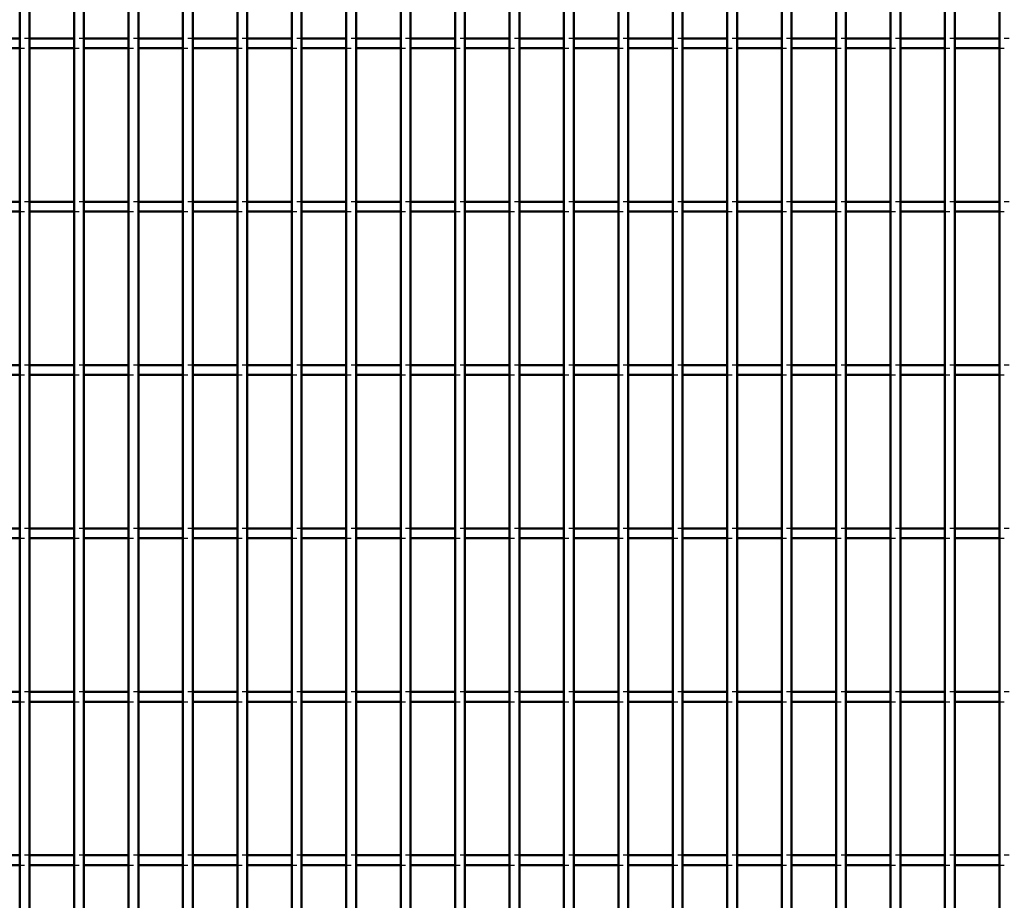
# Model space of a CAD drawing. Header units: millimetres. Extents: x -1015 to 606, y -500 to 954.
# Tile 26 of 36: x 199 to 400, y -141 to 38. Entities that reach past the tile are written whole.
import ezdxf

# ---------------------------------------------------------------- set-up
doc = ezdxf.new("R2010")
doc.units = ezdxf.units.MM
doc.linetypes.add('Dashed', pattern=[2, 1, -1])
doc.layers.add('AM_0', color=7, linetype='Continuous', lineweight=50)
doc.layers.add('AM_9', color=6, linetype='Dashed', lineweight=25)

# ---------------------------------------------------------------- blocks, each defined once
blk = doc.blocks.new('74_kheqctuw6hv53uurzfj4jf8ne________0_in_LPP2303311211120010003500_4')
at = {"layer": 'AM_0'}
for p, q in [((198.98, -498), (198.98, 498)), ((200.98, -498), (200.98, 498))]:
    blk.add_line(p, q, dxfattribs=at)
blk = doc.blocks.new('75_7uaqvjzdtaao7xzw1x9vyyl5a________0_in_LPP2303311211120010003500_4')
at = {"layer": 'AM_0'}
for p, q in [((210.09, -498), (210.09, 498)), ((212.09, -498), (212.09, 498))]:
    blk.add_line(p, q, dxfattribs=at)
blk = doc.blocks.new('76_vvaxwc4hsne426uilw3bswvpf________0_in_LPP2303311211120010003500_4')
at = {"layer": 'AM_0'}
for p, q in [((221.2, -498), (221.2, 498)), ((223.2, -498), (223.2, 498))]:
    blk.add_line(p, q, dxfattribs=at)
blk = doc.blocks.new('77_m20cj2wydwetltspzrvla7cde________0_in_LPP2303311211120010003500_4')
at = {"layer": 'AM_0'}
for p, q in [((232.31, -498), (232.31, 498)), ((234.31, -498), (234.31, 498))]:
    blk.add_line(p, q, dxfattribs=at)
blk = doc.blocks.new('78_oany5vjxzich6rccigspehmpe________0_in_LPP2303311211120010003500_4')
at = {"layer": 'AM_0'}
for p, q in [((243.42, -498), (243.42, 498)), ((245.42, -498), (245.42, 498))]:
    blk.add_line(p, q, dxfattribs=at)
blk = doc.blocks.new('79_7svyh944dx58cfe6fab14e99b________0_in_LPP2303311211120010003500_4')
at = {"layer": 'AM_0'}
for p, q in [((254.53, -498), (254.53, 498)), ((256.53, -498), (256.53, 498))]:
    blk.add_line(p, q, dxfattribs=at)
blk = doc.blocks.new('80_9hf0demogdco1yzytgtan5xcp________0_in_LPP2303311211120010003500_4')
at = {"layer": 'AM_0'}
for p, q in [((265.64, -498), (265.64, 498)), ((267.64, -498), (267.64, 498))]:
    blk.add_line(p, q, dxfattribs=at)
blk = doc.blocks.new('81_9zyku083unbdgr3lwnf5w6xyc________0_in_LPP2303311211120010003500_4')
at = {"layer": 'AM_0'}
for p, q in [((276.75, -498), (276.75, 498)), ((278.75, -498), (278.75, 498))]:
    blk.add_line(p, q, dxfattribs=at)
blk = doc.blocks.new('82_5km5jrujp0jiyjlfer2qb3vdt________0_in_LPP2303311211120010003500_4')
at = {"layer": 'AM_0'}
for p, q in [((287.86, -498), (287.86, 498)), ((289.86, -498), (289.86, 498))]:
    blk.add_line(p, q, dxfattribs=at)
blk = doc.blocks.new('83_mhgykq8zib7g5poz2497873vh________0_in_LPP2303311211120010003500_4')
at = {"layer": 'AM_0'}
for p, q in [((298.97, -498), (298.97, 498)), ((300.97, -498), (300.97, 498))]:
    blk.add_line(p, q, dxfattribs=at)
blk = doc.blocks.new('84_358ws8obdshm5dugz7jxa765f________0_in_LPP2303311211120010003500_4')
at = {"layer": 'AM_0'}
for p, q in [((310.08, -498), (310.08, 498)), ((312.08, -498), (312.08, 498))]:
    blk.add_line(p, q, dxfattribs=at)
blk = doc.blocks.new('85_9kjcw3h19mioecofs3y6nwv5m________0_in_LPP2303311211120010003500_4')
at = {"layer": 'AM_0'}
for p, q in [((321.19, -498), (321.19, 498)), ((323.19, -498), (323.19, 498))]:
    blk.add_line(p, q, dxfattribs=at)
blk = doc.blocks.new('86_l3heiak60w34ip9ij7le8sdzc________0_in_LPP2303311211120010003500_4')
at = {"layer": 'AM_0'}
for p, q in [((332.3, -498), (332.3, 498)), ((334.3, -498), (334.3, 498))]:
    blk.add_line(p, q, dxfattribs=at)
blk = doc.blocks.new('87_mp8ofmf79tnrxtcf8i0rx9l5a________0_in_LPP2303311211120010003500_4')
at = {"layer": 'AM_0'}
for p, q in [((343.41, -498), (343.41, 498)), ((345.41, -498), (345.41, 498))]:
    blk.add_line(p, q, dxfattribs=at)
blk = doc.blocks.new('88_3yat0eteo2cj3fheqaac71f2q________0_in_LPP2303311211120010003500_4')
at = {"layer": 'AM_0'}
for p, q in [((354.52, -498), (354.52, 498)), ((356.52, -498), (356.52, 498))]:
    blk.add_line(p, q, dxfattribs=at)
blk = doc.blocks.new('89_p230vz7hxp3c0o89kaan534hf________0_in_LPP2303311211120010003500_4')
at = {"layer": 'AM_0'}
for p, q in [((365.63, -498), (365.63, 498)), ((367.63, -498), (367.63, 498))]:
    blk.add_line(p, q, dxfattribs=at)
blk = doc.blocks.new('90_h8j4rpw7qugmmiteblgv8rfgd________0_in_LPP2303311211120010003500_4')
at = {"layer": 'AM_0'}
for p, q in [((376.74, -498), (376.74, 498)), ((378.74, -498), (378.74, 498))]:
    blk.add_line(p, q, dxfattribs=at)
blk = doc.blocks.new('91_w1we8abyi00n0ely27nsd5rwe________0_in_LPP2303311211120010003500_4')
at = {"layer": 'AM_0'}
for p, q in [((387.85, -498), (387.85, 498)), ((389.85, -498), (389.85, 498))]:
    blk.add_line(p, q, dxfattribs=at)
blk = doc.blocks.new('92_sa4krnx7dfc3pvnxcc0mq9m2k________0_in_LPP2303311211120010003500_4')
at = {"layer": 'AM_0'}
blk.add_line((398.96, -498), (398.96, 498), dxfattribs=at)
blk = doc.blocks.new('121_1d6qlt20telz8jl3k7enst60c________0_in_LPP2303311211120010003500_4')
at = {"layer": 'AM_0'}
for p, q in [((198.98, -132.32), (189.87, -132.32)), ((198.98, -132.32), (198.98, -134.32)), ((200.98, -134.32), (200.98, -132.32)), ((210.09, -132.32), (200.98, -132.32)), ((210.09, -132.32), (210.09, -134.32)), ((212.09, -134.32), (212.09, -132.32)), ((221.2, -132.32), (212.09, -132.32)), ((221.2, -132.32), (221.2, -134.32)), ((223.2, -134.32), (223.2, -132.32)), ((232.31, -132.32), (223.2, -132.32)), ((232.31, -132.32), (232.31, -134.32)), ((234.31, -134.32), (234.31, -132.32)), ((243.42, -132.32), (234.31, -132.32)), ((243.42, -132.32), (243.42, -134.32)), ((245.42, -134.32), (245.42, -132.32)), ((254.53, -132.32), (245.42, -132.32)), ((254.53, -132.32), (254.53, -134.32)), ((256.53, -134.32), (256.53, -132.32)), ((265.64, -132.32), (256.53, -132.32)), ((265.64, -132.32), (265.64, -134.32)), ((267.64, -134.32), (267.64, -132.32)), ((276.75, -132.32), (267.64, -132.32)), ((276.75, -132.32), (276.75, -134.32)), ((278.75, -134.32), (278.75, -132.32)), ((287.86, -132.32), (278.75, -132.32)), ((287.86, -132.32), (287.86, -134.32)), ((289.86, -134.32), (289.86, -132.32)), ((298.97, -132.32), (289.86, -132.32)), ((298.97, -132.32), (298.97, -134.32)), ((300.97, -134.32), (300.97, -132.32)), ((310.08, -132.32), (300.97, -132.32)), ((310.08, -132.32), (310.08, -134.32)), ((312.08, -134.32), (312.08, -132.32)), ((321.19, -132.32), (312.08, -132.32)), ((321.19, -132.32), (321.19, -134.32)), ((323.19, -134.32), (323.19, -132.32)), ((332.3, -132.32), (323.19, -132.32)), ((332.3, -132.32), (332.3, -134.32)), ((334.3, -134.32), (334.3, -132.32)), ((343.41, -132.32), (334.3, -132.32)), ((343.41, -132.32), (343.41, -134.32)), ((345.41, -134.32), (345.41, -132.32)), ((354.52, -132.32), (345.41, -132.32)), ((354.52, -132.32), (354.52, -134.32)), ((356.52, -134.32), (356.52, -132.32)), ((365.63, -132.32), (356.52, -132.32)), ((365.63, -132.32), (365.63, -134.32)), ((367.63, -134.32), (367.63, -132.32)), ((376.74, -132.32), (367.63, -132.32)), ((376.74, -132.32), (376.74, -134.32)), ((378.74, -134.32), (378.74, -132.32)), ((387.85, -132.32), (378.74, -132.32)), ((387.85, -132.32), (387.85, -134.32)), ((389.85, -134.32), (389.85, -132.32)), ((398.96, -132.32), (389.85, -132.32)), ((398.96, -132.32), (398.96, -134.32)), ((198.98, -134.32), (189.87, -134.32)), ((210.09, -134.32), (200.98, -134.32)), ((221.2, -134.32), (212.09, -134.32)), ((232.31, -134.32), (223.2, -134.32)), ((243.42, -134.32), (234.31, -134.32)), ((254.53, -134.32), (245.42, -134.32)), ((265.64, -134.32), (256.53, -134.32)), ((276.75, -134.32), (267.64, -134.32)), ((287.86, -134.32), (278.75, -134.32)), ((298.97, -134.32), (289.86, -134.32)), ((310.08, -134.32), (300.97, -134.32)), ((321.19, -134.32), (312.08, -134.32)), ((332.3, -134.32), (323.19, -134.32)), ((343.41, -134.32), (334.3, -134.32)), ((354.52, -134.32), (345.41, -134.32)), ((365.63, -134.32), (356.52, -134.32)), ((376.74, -134.32), (367.63, -134.32)), ((387.85, -134.32), (378.74, -134.32)), ((398.96, -134.32), (389.85, -134.32))]:
    blk.add_line(p, q, dxfattribs=at)
at = {"layer": 'AM_9'}
for p, q in [((200.98, -132.32), (198.98, -132.32)), ((212.09, -132.32), (210.09, -132.32)), ((223.2, -132.32), (221.2, -132.32)), ((234.31, -132.32), (232.31, -132.32)), ((245.42, -132.32), (243.42, -132.32)), ((256.53, -132.32), (254.53, -132.32)), ((267.64, -132.32), (265.64, -132.32)), ((278.75, -132.32), (276.75, -132.32)), ((289.86, -132.32), (287.86, -132.32)), ((300.97, -132.32), (298.97, -132.32)), ((312.08, -132.32), (310.08, -132.32)), ((323.19, -132.32), (321.19, -132.32)), ((334.3, -132.32), (332.3, -132.32)), ((345.41, -132.32), (343.41, -132.32)), ((356.52, -132.32), (354.52, -132.32)), ((367.63, -132.32), (365.63, -132.32)), ((378.74, -132.32), (376.74, -132.32)), ((389.85, -132.32), (387.85, -132.32)), ((400.96, -132.32), (398.96, -132.32)), ((198.98, -134.32), (200.98, -134.32)), ((210.09, -134.32), (212.09, -134.32)), ((221.2, -134.32), (223.2, -134.32)), ((232.31, -134.32), (234.31, -134.32)), ((243.42, -134.32), (245.42, -134.32)), ((254.53, -134.32), (256.53, -134.32)), ((265.64, -134.32), (267.64, -134.32)), ((276.75, -134.32), (278.75, -134.32)), ((287.86, -134.32), (289.86, -134.32)), ((298.97, -134.32), (300.97, -134.32)), ((310.08, -134.32), (312.08, -134.32)), ((321.19, -134.32), (323.19, -134.32)), ((332.3, -134.32), (334.3, -134.32)), ((343.41, -134.32), (345.41, -134.32)), ((354.52, -134.32), (356.52, -134.32)), ((365.63, -134.32), (367.63, -134.32)), ((376.74, -134.32), (378.74, -134.32)), ((387.85, -134.32), (389.85, -134.32)), ((398.96, -134.32), (400.96, -134.32))]:
    blk.add_line(p, q, dxfattribs=at)
blk = doc.blocks.new('122_un9ayqg43c5uuupd0cah8233f________0_in_LPP2303311211120010003500_4')
at = {"layer": 'AM_0'}
for p, q in [((198.98, -98.99), (189.87, -98.99)), ((198.98, -98.99), (198.98, -100.99)), ((200.98, -100.99), (200.98, -98.99)), ((210.09, -98.99), (200.98, -98.99)), ((210.09, -98.99), (210.09, -100.99)), ((212.09, -100.99), (212.09, -98.99)), ((221.2, -98.99), (212.09, -98.99)), ((221.2, -98.99), (221.2, -100.99)), ((223.2, -100.99), (223.2, -98.99)), ((232.31, -98.99), (223.2, -98.99)), ((232.31, -98.99), (232.31, -100.99)), ((234.31, -100.99), (234.31, -98.99)), ((243.42, -98.99), (234.31, -98.99)), ((243.42, -98.99), (243.42, -100.99)), ((245.42, -100.99), (245.42, -98.99)), ((254.53, -98.99), (245.42, -98.99)), ((254.53, -98.99), (254.53, -100.99)), ((256.53, -100.99), (256.53, -98.99)), ((265.64, -98.99), (256.53, -98.99)), ((265.64, -98.99), (265.64, -100.99)), ((267.64, -100.99), (267.64, -98.99)), ((276.75, -98.99), (267.64, -98.99)), ((276.75, -98.99), (276.75, -100.99)), ((278.75, -100.99), (278.75, -98.99)), ((287.86, -98.99), (278.75, -98.99)), ((287.86, -98.99), (287.86, -100.99)), ((289.86, -100.99), (289.86, -98.99)), ((298.97, -98.99), (289.86, -98.99)), ((298.97, -98.99), (298.97, -100.99)), ((300.97, -100.99), (300.97, -98.99)), ((310.08, -98.99), (300.97, -98.99)), ((310.08, -98.99), (310.08, -100.99)), ((312.08, -100.99), (312.08, -98.99)), ((321.19, -98.99), (312.08, -98.99)), ((321.19, -98.99), (321.19, -100.99)), ((323.19, -100.99), (323.19, -98.99)), ((332.3, -98.99), (323.19, -98.99)), ((332.3, -98.99), (332.3, -100.99)), ((334.3, -100.99), (334.3, -98.99)), ((343.41, -98.99), (334.3, -98.99)), ((343.41, -98.99), (343.41, -100.99)), ((345.41, -100.99), (345.41, -98.99)), ((354.52, -98.99), (345.41, -98.99)), ((354.52, -98.99), (354.52, -100.99)), ((356.52, -100.99), (356.52, -98.99)), ((365.63, -98.99), (356.52, -98.99)), ((365.63, -98.99), (365.63, -100.99)), ((367.63, -100.99), (367.63, -98.99)), ((376.74, -98.99), (367.63, -98.99)), ((376.74, -98.99), (376.74, -100.99)), ((378.74, -100.99), (378.74, -98.99)), ((387.85, -98.99), (378.74, -98.99)), ((387.85, -98.99), (387.85, -100.99)), ((389.85, -100.99), (389.85, -98.99)), ((398.96, -98.99), (389.85, -98.99)), ((398.96, -98.99), (398.96, -100.99)), ((198.98, -100.99), (189.87, -100.99)), ((210.09, -100.99), (200.98, -100.99)), ((221.2, -100.99), (212.09, -100.99)), ((232.31, -100.99), (223.2, -100.99)), ((243.42, -100.99), (234.31, -100.99)), ((254.53, -100.99), (245.42, -100.99)), ((265.64, -100.99), (256.53, -100.99)), ((276.75, -100.99), (267.64, -100.99)), ((287.86, -100.99), (278.75, -100.99)), ((298.97, -100.99), (289.86, -100.99)), ((310.08, -100.99), (300.97, -100.99)), ((321.19, -100.99), (312.08, -100.99)), ((332.3, -100.99), (323.19, -100.99)), ((343.41, -100.99), (334.3, -100.99)), ((354.52, -100.99), (345.41, -100.99)), ((365.63, -100.99), (356.52, -100.99)), ((376.74, -100.99), (367.63, -100.99)), ((387.85, -100.99), (378.74, -100.99)), ((398.96, -100.99), (389.85, -100.99))]:
    blk.add_line(p, q, dxfattribs=at)
at = {"layer": 'AM_9'}
for p, q in [((200.98, -98.99), (198.98, -98.99)), ((212.09, -98.99), (210.09, -98.99)), ((223.2, -98.99), (221.2, -98.99)), ((234.31, -98.99), (232.31, -98.99)), ((245.42, -98.99), (243.42, -98.99)), ((256.53, -98.99), (254.53, -98.99)), ((267.64, -98.99), (265.64, -98.99)), ((278.75, -98.99), (276.75, -98.99)), ((289.86, -98.99), (287.86, -98.99)), ((300.97, -98.99), (298.97, -98.99)), ((312.08, -98.99), (310.08, -98.99)), ((323.19, -98.99), (321.19, -98.99)), ((334.3, -98.99), (332.3, -98.99)), ((345.41, -98.99), (343.41, -98.99)), ((356.52, -98.99), (354.52, -98.99)), ((367.63, -98.99), (365.63, -98.99)), ((378.74, -98.99), (376.74, -98.99)), ((389.85, -98.99), (387.85, -98.99)), ((400.96, -98.99), (398.96, -98.99)), ((198.98, -100.99), (200.98, -100.99)), ((210.09, -100.99), (212.09, -100.99)), ((221.2, -100.99), (223.2, -100.99)), ((232.31, -100.99), (234.31, -100.99)), ((243.42, -100.99), (245.42, -100.99)), ((254.53, -100.99), (256.53, -100.99)), ((265.64, -100.99), (267.64, -100.99)), ((276.75, -100.99), (278.75, -100.99)), ((287.86, -100.99), (289.86, -100.99)), ((298.97, -100.99), (300.97, -100.99)), ((310.08, -100.99), (312.08, -100.99)), ((321.19, -100.99), (323.19, -100.99)), ((332.3, -100.99), (334.3, -100.99)), ((343.41, -100.99), (345.41, -100.99)), ((354.52, -100.99), (356.52, -100.99)), ((365.63, -100.99), (367.63, -100.99)), ((376.74, -100.99), (378.74, -100.99)), ((387.85, -100.99), (389.85, -100.99)), ((398.96, -100.99), (400.96, -100.99))]:
    blk.add_line(p, q, dxfattribs=at)
blk = doc.blocks.new('123_j9qmzdee1f5rkb4otd88z4j2f________0_in_LPP2303311211120010003500_4')
at = {"layer": 'AM_0'}
for p, q in [((198.98, -65.66), (189.87, -65.66)), ((198.98, -65.66), (198.98, -67.66)), ((200.98, -67.66), (200.98, -65.66)), ((210.09, -65.66), (200.98, -65.66)), ((210.09, -65.66), (210.09, -67.66)), ((212.09, -67.66), (212.09, -65.66)), ((221.2, -65.66), (212.09, -65.66)), ((221.2, -65.66), (221.2, -67.66)), ((223.2, -67.66), (223.2, -65.66)), ((232.31, -65.66), (223.2, -65.66)), ((232.31, -65.66), (232.31, -67.66)), ((234.31, -67.66), (234.31, -65.66)), ((243.42, -65.66), (234.31, -65.66)), ((243.42, -65.66), (243.42, -67.66)), ((245.42, -67.66), (245.42, -65.66)), ((254.53, -65.66), (245.42, -65.66)), ((254.53, -65.66), (254.53, -67.66)), ((256.53, -67.66), (256.53, -65.66)), ((265.64, -65.66), (256.53, -65.66)), ((265.64, -65.66), (265.64, -67.66)), ((267.64, -67.66), (267.64, -65.66)), ((276.75, -65.66), (267.64, -65.66)), ((276.75, -65.66), (276.75, -67.66)), ((278.75, -67.66), (278.75, -65.66)), ((287.86, -65.66), (278.75, -65.66)), ((287.86, -65.66), (287.86, -67.66)), ((289.86, -67.66), (289.86, -65.66)), ((298.97, -65.66), (289.86, -65.66)), ((298.97, -65.66), (298.97, -67.66)), ((300.97, -67.66), (300.97, -65.66)), ((310.08, -65.66), (300.97, -65.66)), ((310.08, -65.66), (310.08, -67.66)), ((312.08, -67.66), (312.08, -65.66)), ((321.19, -65.66), (312.08, -65.66)), ((321.19, -65.66), (321.19, -67.66)), ((323.19, -67.66), (323.19, -65.66)), ((332.3, -65.66), (323.19, -65.66)), ((332.3, -65.66), (332.3, -67.66)), ((334.3, -67.66), (334.3, -65.66)), ((343.41, -65.66), (334.3, -65.66)), ((343.41, -65.66), (343.41, -67.66)), ((345.41, -67.66), (345.41, -65.66)), ((354.52, -65.66), (345.41, -65.66)), ((354.52, -65.66), (354.52, -67.66)), ((356.52, -67.66), (356.52, -65.66)), ((365.63, -65.66), (356.52, -65.66)), ((365.63, -65.66), (365.63, -67.66)), ((367.63, -67.66), (367.63, -65.66)), ((376.74, -65.66), (367.63, -65.66)), ((376.74, -65.66), (376.74, -67.66)), ((378.74, -67.66), (378.74, -65.66)), ((387.85, -65.66), (378.74, -65.66)), ((387.85, -65.66), (387.85, -67.66)), ((389.85, -67.66), (389.85, -65.66)), ((398.96, -65.66), (389.85, -65.66)), ((398.96, -65.66), (398.96, -67.66)), ((198.98, -67.66), (189.87, -67.66)), ((210.09, -67.66), (200.98, -67.66)), ((221.2, -67.66), (212.09, -67.66)), ((232.31, -67.66), (223.2, -67.66)), ((243.42, -67.66), (234.31, -67.66)), ((254.53, -67.66), (245.42, -67.66)), ((265.64, -67.66), (256.53, -67.66)), ((276.75, -67.66), (267.64, -67.66)), ((287.86, -67.66), (278.75, -67.66)), ((298.97, -67.66), (289.86, -67.66)), ((310.08, -67.66), (300.97, -67.66)), ((321.19, -67.66), (312.08, -67.66)), ((332.3, -67.66), (323.19, -67.66)), ((343.41, -67.66), (334.3, -67.66)), ((354.52, -67.66), (345.41, -67.66)), ((365.63, -67.66), (356.52, -67.66)), ((376.74, -67.66), (367.63, -67.66)), ((387.85, -67.66), (378.74, -67.66)), ((398.96, -67.66), (389.85, -67.66))]:
    blk.add_line(p, q, dxfattribs=at)
at = {"layer": 'AM_9'}
for p, q in [((200.98, -65.66), (198.98, -65.66)), ((212.09, -65.66), (210.09, -65.66)), ((223.2, -65.66), (221.2, -65.66)), ((234.31, -65.66), (232.31, -65.66)), ((245.42, -65.66), (243.42, -65.66)), ((256.53, -65.66), (254.53, -65.66)), ((267.64, -65.66), (265.64, -65.66)), ((278.75, -65.66), (276.75, -65.66)), ((289.86, -65.66), (287.86, -65.66)), ((300.97, -65.66), (298.97, -65.66)), ((312.08, -65.66), (310.08, -65.66)), ((323.19, -65.66), (321.19, -65.66)), ((334.3, -65.66), (332.3, -65.66)), ((345.41, -65.66), (343.41, -65.66)), ((356.52, -65.66), (354.52, -65.66)), ((367.63, -65.66), (365.63, -65.66)), ((378.74, -65.66), (376.74, -65.66)), ((389.85, -65.66), (387.85, -65.66)), ((400.96, -65.66), (398.96, -65.66)), ((198.98, -67.66), (200.98, -67.66)), ((210.09, -67.66), (212.09, -67.66)), ((221.2, -67.66), (223.2, -67.66)), ((232.31, -67.66), (234.31, -67.66)), ((243.42, -67.66), (245.42, -67.66)), ((254.53, -67.66), (256.53, -67.66)), ((265.64, -67.66), (267.64, -67.66)), ((276.75, -67.66), (278.75, -67.66)), ((287.86, -67.66), (289.86, -67.66)), ((298.97, -67.66), (300.97, -67.66)), ((310.08, -67.66), (312.08, -67.66)), ((321.19, -67.66), (323.19, -67.66)), ((332.3, -67.66), (334.3, -67.66)), ((343.41, -67.66), (345.41, -67.66)), ((354.52, -67.66), (356.52, -67.66)), ((365.63, -67.66), (367.63, -67.66)), ((376.74, -67.66), (378.74, -67.66)), ((387.85, -67.66), (389.85, -67.66)), ((398.96, -67.66), (400.96, -67.66))]:
    blk.add_line(p, q, dxfattribs=at)
blk = doc.blocks.new('124_765n09dnfsgv1l9sxo99houpi________0_in_LPP2303311211120010003500_4')
at = {"layer": 'AM_0'}
for p, q in [((198.98, -32.33), (189.87, -32.33)), ((198.98, -32.33), (198.98, -34.33)), ((200.98, -34.33), (200.98, -32.33)), ((210.09, -32.33), (200.98, -32.33)), ((210.09, -32.33), (210.09, -34.33)), ((212.09, -34.33), (212.09, -32.33)), ((221.2, -32.33), (212.09, -32.33)), ((221.2, -32.33), (221.2, -34.33)), ((223.2, -34.33), (223.2, -32.33)), ((232.31, -32.33), (223.2, -32.33)), ((232.31, -32.33), (232.31, -34.33)), ((234.31, -34.33), (234.31, -32.33)), ((243.42, -32.33), (234.31, -32.33)), ((243.42, -32.33), (243.42, -34.33)), ((245.42, -34.33), (245.42, -32.33)), ((254.53, -32.33), (245.42, -32.33)), ((254.53, -32.33), (254.53, -34.33)), ((256.53, -34.33), (256.53, -32.33)), ((265.64, -32.33), (256.53, -32.33)), ((265.64, -32.33), (265.64, -34.33)), ((267.64, -34.33), (267.64, -32.33)), ((276.75, -32.33), (267.64, -32.33)), ((276.75, -32.33), (276.75, -34.33)), ((278.75, -34.33), (278.75, -32.33)), ((287.86, -32.33), (278.75, -32.33)), ((287.86, -32.33), (287.86, -34.33)), ((289.86, -34.33), (289.86, -32.33)), ((298.97, -32.33), (289.86, -32.33)), ((298.97, -32.33), (298.97, -34.33)), ((300.97, -34.33), (300.97, -32.33)), ((310.08, -32.33), (300.97, -32.33)), ((310.08, -32.33), (310.08, -34.33)), ((312.08, -34.33), (312.08, -32.33)), ((321.19, -32.33), (312.08, -32.33)), ((321.19, -32.33), (321.19, -34.33)), ((323.19, -34.33), (323.19, -32.33)), ((332.3, -32.33), (323.19, -32.33)), ((332.3, -32.33), (332.3, -34.33)), ((334.3, -34.33), (334.3, -32.33)), ((343.41, -32.33), (334.3, -32.33)), ((343.41, -32.33), (343.41, -34.33)), ((345.41, -34.33), (345.41, -32.33)), ((354.52, -32.33), (345.41, -32.33)), ((354.52, -32.33), (354.52, -34.33)), ((356.52, -34.33), (356.52, -32.33)), ((365.63, -32.33), (356.52, -32.33)), ((365.63, -32.33), (365.63, -34.33)), ((367.63, -34.33), (367.63, -32.33)), ((376.74, -32.33), (367.63, -32.33)), ((376.74, -32.33), (376.74, -34.33)), ((378.74, -34.33), (378.74, -32.33)), ((387.85, -32.33), (378.74, -32.33)), ((387.85, -32.33), (387.85, -34.33)), ((389.85, -34.33), (389.85, -32.33)), ((398.96, -32.33), (389.85, -32.33)), ((398.96, -32.33), (398.96, -34.33)), ((198.98, -34.33), (189.87, -34.33)), ((210.09, -34.33), (200.98, -34.33)), ((221.2, -34.33), (212.09, -34.33)), ((232.31, -34.33), (223.2, -34.33)), ((243.42, -34.33), (234.31, -34.33)), ((254.53, -34.33), (245.42, -34.33)), ((265.64, -34.33), (256.53, -34.33)), ((276.75, -34.33), (267.64, -34.33)), ((287.86, -34.33), (278.75, -34.33)), ((298.97, -34.33), (289.86, -34.33)), ((310.08, -34.33), (300.97, -34.33)), ((321.19, -34.33), (312.08, -34.33)), ((332.3, -34.33), (323.19, -34.33)), ((343.41, -34.33), (334.3, -34.33)), ((354.52, -34.33), (345.41, -34.33)), ((365.63, -34.33), (356.52, -34.33)), ((376.74, -34.33), (367.63, -34.33)), ((387.85, -34.33), (378.74, -34.33)), ((398.96, -34.33), (389.85, -34.33))]:
    blk.add_line(p, q, dxfattribs=at)
at = {"layer": 'AM_9'}
for p, q in [((200.98, -32.33), (198.98, -32.33)), ((212.09, -32.33), (210.09, -32.33)), ((223.2, -32.33), (221.2, -32.33)), ((234.31, -32.33), (232.31, -32.33)), ((245.42, -32.33), (243.42, -32.33)), ((256.53, -32.33), (254.53, -32.33)), ((267.64, -32.33), (265.64, -32.33)), ((278.75, -32.33), (276.75, -32.33)), ((289.86, -32.33), (287.86, -32.33)), ((300.97, -32.33), (298.97, -32.33)), ((312.08, -32.33), (310.08, -32.33)), ((323.19, -32.33), (321.19, -32.33)), ((334.3, -32.33), (332.3, -32.33)), ((345.41, -32.33), (343.41, -32.33)), ((356.52, -32.33), (354.52, -32.33)), ((367.63, -32.33), (365.63, -32.33)), ((378.74, -32.33), (376.74, -32.33)), ((389.85, -32.33), (387.85, -32.33)), ((400.96, -32.33), (398.96, -32.33)), ((198.98, -34.33), (200.98, -34.33)), ((210.09, -34.33), (212.09, -34.33)), ((221.2, -34.33), (223.2, -34.33)), ((232.31, -34.33), (234.31, -34.33)), ((243.42, -34.33), (245.42, -34.33)), ((254.53, -34.33), (256.53, -34.33)), ((265.64, -34.33), (267.64, -34.33)), ((276.75, -34.33), (278.75, -34.33)), ((287.86, -34.33), (289.86, -34.33)), ((298.97, -34.33), (300.97, -34.33)), ((310.08, -34.33), (312.08, -34.33)), ((321.19, -34.33), (323.19, -34.33)), ((332.3, -34.33), (334.3, -34.33)), ((343.41, -34.33), (345.41, -34.33)), ((354.52, -34.33), (356.52, -34.33)), ((365.63, -34.33), (367.63, -34.33)), ((376.74, -34.33), (378.74, -34.33)), ((387.85, -34.33), (389.85, -34.33)), ((398.96, -34.33), (400.96, -34.33))]:
    blk.add_line(p, q, dxfattribs=at)
blk = doc.blocks.new('125_n21xnauiusbqsy5edo5br502l________0_in_LPP2303311211120010003500_4')
at = {"layer": 'AM_0'}
for p, q in [((198.98, 1), (189.87, 1)), ((198.98, 1), (198.98, -1)), ((200.98, -1), (200.98, 1)), ((210.09, 1), (200.98, 1)), ((210.09, 1), (210.09, -1)), ((212.09, -1), (212.09, 1)), ((221.2, 1), (212.09, 1)), ((221.2, 1), (221.2, -1)), ((223.2, -1), (223.2, 1)), ((232.31, 1), (223.2, 1)), ((232.31, 1), (232.31, -1)), ((234.31, -1), (234.31, 1)), ((243.42, 1), (234.31, 1)), ((243.42, 1), (243.42, -1)), ((245.42, -1), (245.42, 1)), ((254.53, 1), (245.42, 1)), ((254.53, 1), (254.53, -1)), ((256.53, -1), (256.53, 1)), ((265.64, 1), (256.53, 1)), ((265.64, 1), (265.64, -1)), ((267.64, -1), (267.64, 1)), ((276.75, 1), (267.64, 1)), ((276.75, 1), (276.75, -1)), ((278.75, -1), (278.75, 1)), ((287.86, 1), (278.75, 1)), ((287.86, 1), (287.86, -1)), ((289.86, -1), (289.86, 1)), ((298.97, 1), (289.86, 1)), ((298.97, 1), (298.97, -1)), ((300.97, -1), (300.97, 1)), ((310.08, 1), (300.97, 1)), ((310.08, 1), (310.08, -1)), ((312.08, -1), (312.08, 1)), ((321.19, 1), (312.08, 1)), ((321.19, 1), (321.19, -1)), ((323.19, -1), (323.19, 1)), ((332.3, 1), (323.19, 1)), ((332.3, 1), (332.3, -1)), ((334.3, -1), (334.3, 1)), ((343.41, 1), (334.3, 1)), ((343.41, 1), (343.41, -1)), ((345.41, -1), (345.41, 1)), ((354.52, 1), (345.41, 1)), ((354.52, 1), (354.52, -1)), ((356.52, -1), (356.52, 1)), ((365.63, 1), (356.52, 1)), ((365.63, 1), (365.63, -1)), ((367.63, -1), (367.63, 1)), ((376.74, 1), (367.63, 1)), ((376.74, 1), (376.74, -1)), ((378.74, -1), (378.74, 1)), ((387.85, 1), (378.74, 1)), ((387.85, 1), (387.85, -1)), ((389.85, -1), (389.85, 1)), ((398.96, 1), (389.85, 1)), ((398.96, 1), (398.96, -1)), ((198.98, -1), (189.87, -1)), ((210.09, -1), (200.98, -1)), ((221.2, -1), (212.09, -1)), ((232.31, -1), (223.2, -1)), ((243.42, -1), (234.31, -1)), ((254.53, -1), (245.42, -1)), ((265.64, -1), (256.53, -1)), ((276.75, -1), (267.64, -1)), ((287.86, -1), (278.75, -1)), ((298.97, -1), (289.86, -1)), ((310.08, -1), (300.97, -1)), ((321.19, -1), (312.08, -1)), ((332.3, -1), (323.19, -1)), ((343.41, -1), (334.3, -1)), ((354.52, -1), (345.41, -1)), ((365.63, -1), (356.52, -1)), ((376.74, -1), (367.63, -1)), ((387.85, -1), (378.74, -1)), ((398.96, -1), (389.85, -1))]:
    blk.add_line(p, q, dxfattribs=at)
at = {"layer": 'AM_9'}
for p, q in [((200.98, 1), (198.98, 1)), ((212.09, 1), (210.09, 1)), ((223.2, 1), (221.2, 1)), ((234.31, 1), (232.31, 1)), ((245.42, 1), (243.42, 1)), ((256.53, 1), (254.53, 1)), ((267.64, 1), (265.64, 1)), ((278.75, 1), (276.75, 1)), ((289.86, 1), (287.86, 1)), ((300.97, 1), (298.97, 1)), ((312.08, 1), (310.08, 1)), ((323.19, 1), (321.19, 1)), ((334.3, 1), (332.3, 1)), ((345.41, 1), (343.41, 1)), ((356.52, 1), (354.52, 1)), ((367.63, 1), (365.63, 1)), ((378.74, 1), (376.74, 1)), ((389.85, 1), (387.85, 1)), ((400.96, 1), (398.96, 1)), ((198.98, -1), (200.98, -1)), ((210.09, -1), (212.09, -1)), ((221.2, -1), (223.2, -1)), ((232.31, -1), (234.31, -1)), ((243.42, -1), (245.42, -1)), ((254.53, -1), (256.53, -1)), ((265.64, -1), (267.64, -1)), ((276.75, -1), (278.75, -1)), ((287.86, -1), (289.86, -1)), ((298.97, -1), (300.97, -1)), ((310.08, -1), (312.08, -1)), ((321.19, -1), (323.19, -1)), ((332.3, -1), (334.3, -1)), ((343.41, -1), (345.41, -1)), ((354.52, -1), (356.52, -1)), ((365.63, -1), (367.63, -1)), ((376.74, -1), (378.74, -1)), ((387.85, -1), (389.85, -1)), ((398.96, -1), (400.96, -1))]:
    blk.add_line(p, q, dxfattribs=at)
blk = doc.blocks.new('126_fk5via3yjrqsez1tawhf9yi6l________0_in_LPP2303311211120010003500_4')
at = {"layer": 'AM_0'}
for p, q in [((198.98, 34.33), (189.87, 34.33)), ((198.98, 34.33), (198.98, 32.33)), ((200.98, 32.33), (200.98, 34.33)), ((210.09, 34.33), (200.98, 34.33)), ((210.09, 34.33), (210.09, 32.33)), ((212.09, 32.33), (212.09, 34.33)), ((221.2, 34.33), (212.09, 34.33)), ((221.2, 34.33), (221.2, 32.33)), ((223.2, 32.33), (223.2, 34.33)), ((232.31, 34.33), (223.2, 34.33)), ((232.31, 34.33), (232.31, 32.33)), ((234.31, 32.33), (234.31, 34.33)), ((243.42, 34.33), (234.31, 34.33)), ((243.42, 34.33), (243.42, 32.33)), ((245.42, 32.33), (245.42, 34.33)), ((254.53, 34.33), (245.42, 34.33)), ((254.53, 34.33), (254.53, 32.33)), ((256.53, 32.33), (256.53, 34.33)), ((265.64, 34.33), (256.53, 34.33)), ((265.64, 34.33), (265.64, 32.33)), ((267.64, 32.33), (267.64, 34.33)), ((276.75, 34.33), (267.64, 34.33)), ((276.75, 34.33), (276.75, 32.33)), ((278.75, 32.33), (278.75, 34.33)), ((287.86, 34.33), (278.75, 34.33)), ((287.86, 34.33), (287.86, 32.33)), ((289.86, 32.33), (289.86, 34.33)), ((298.97, 34.33), (289.86, 34.33)), ((298.97, 34.33), (298.97, 32.33)), ((300.97, 32.33), (300.97, 34.33)), ((310.08, 34.33), (300.97, 34.33)), ((310.08, 34.33), (310.08, 32.33)), ((312.08, 32.33), (312.08, 34.33)), ((321.19, 34.33), (312.08, 34.33)), ((321.19, 34.33), (321.19, 32.33)), ((323.19, 32.33), (323.19, 34.33)), ((332.3, 34.33), (323.19, 34.33)), ((332.3, 34.33), (332.3, 32.33)), ((334.3, 32.33), (334.3, 34.33)), ((343.41, 34.33), (334.3, 34.33)), ((343.41, 34.33), (343.41, 32.33)), ((345.41, 32.33), (345.41, 34.33)), ((354.52, 34.33), (345.41, 34.33)), ((354.52, 34.33), (354.52, 32.33)), ((356.52, 32.33), (356.52, 34.33)), ((365.63, 34.33), (356.52, 34.33)), ((365.63, 34.33), (365.63, 32.33)), ((367.63, 32.33), (367.63, 34.33)), ((376.74, 34.33), (367.63, 34.33)), ((376.74, 34.33), (376.74, 32.33)), ((378.74, 32.33), (378.74, 34.33)), ((387.85, 34.33), (378.74, 34.33)), ((387.85, 34.33), (387.85, 32.33)), ((389.85, 32.33), (389.85, 34.33)), ((398.96, 34.33), (389.85, 34.33)), ((398.96, 34.33), (398.96, 32.33)), ((198.98, 32.33), (189.87, 32.33)), ((210.09, 32.33), (200.98, 32.33)), ((221.2, 32.33), (212.09, 32.33)), ((232.31, 32.33), (223.2, 32.33)), ((243.42, 32.33), (234.31, 32.33)), ((254.53, 32.33), (245.42, 32.33)), ((265.64, 32.33), (256.53, 32.33)), ((276.75, 32.33), (267.64, 32.33)), ((287.86, 32.33), (278.75, 32.33)), ((298.97, 32.33), (289.86, 32.33)), ((310.08, 32.33), (300.97, 32.33)), ((321.19, 32.33), (312.08, 32.33)), ((332.3, 32.33), (323.19, 32.33)), ((343.41, 32.33), (334.3, 32.33)), ((354.52, 32.33), (345.41, 32.33)), ((365.63, 32.33), (356.52, 32.33)), ((376.74, 32.33), (367.63, 32.33)), ((387.85, 32.33), (378.74, 32.33)), ((398.96, 32.33), (389.85, 32.33))]:
    blk.add_line(p, q, dxfattribs=at)
at = {"layer": 'AM_9'}
for p, q in [((200.98, 34.33), (198.98, 34.33)), ((212.09, 34.33), (210.09, 34.33)), ((223.2, 34.33), (221.2, 34.33)), ((234.31, 34.33), (232.31, 34.33)), ((245.42, 34.33), (243.42, 34.33)), ((256.53, 34.33), (254.53, 34.33)), ((267.64, 34.33), (265.64, 34.33)), ((278.75, 34.33), (276.75, 34.33)), ((289.86, 34.33), (287.86, 34.33)), ((300.97, 34.33), (298.97, 34.33)), ((312.08, 34.33), (310.08, 34.33)), ((323.19, 34.33), (321.19, 34.33)), ((334.3, 34.33), (332.3, 34.33)), ((345.41, 34.33), (343.41, 34.33)), ((356.52, 34.33), (354.52, 34.33)), ((367.63, 34.33), (365.63, 34.33)), ((378.74, 34.33), (376.74, 34.33)), ((389.85, 34.33), (387.85, 34.33)), ((400.96, 34.33), (398.96, 34.33)), ((198.98, 32.33), (200.98, 32.33)), ((210.09, 32.33), (212.09, 32.33)), ((221.2, 32.33), (223.2, 32.33)), ((232.31, 32.33), (234.31, 32.33)), ((243.42, 32.33), (245.42, 32.33)), ((254.53, 32.33), (256.53, 32.33)), ((265.64, 32.33), (267.64, 32.33)), ((276.75, 32.33), (278.75, 32.33)), ((287.86, 32.33), (289.86, 32.33)), ((298.97, 32.33), (300.97, 32.33)), ((310.08, 32.33), (312.08, 32.33)), ((321.19, 32.33), (323.19, 32.33)), ((332.3, 32.33), (334.3, 32.33)), ((343.41, 32.33), (345.41, 32.33)), ((354.52, 32.33), (356.52, 32.33)), ((365.63, 32.33), (367.63, 32.33)), ((376.74, 32.33), (378.74, 32.33)), ((387.85, 32.33), (389.85, 32.33)), ((398.96, 32.33), (400.96, 32.33))]:
    blk.add_line(p, q, dxfattribs=at)

msp = doc.modelspace()

# ---------------------------------------------------------------- block references
for name in ['74_kheqctuw6hv53uurzfj4jf8ne________0_in_LPP2303311211120010003500_4', '75_7uaqvjzdtaao7xzw1x9vyyl5a________0_in_LPP2303311211120010003500_4', '76_vvaxwc4hsne426uilw3bswvpf________0_in_LPP2303311211120010003500_4', '77_m20cj2wydwetltspzrvla7cde________0_in_LPP2303311211120010003500_4', '78_oany5vjxzich6rccigspehmpe________0_in_LPP2303311211120010003500_4', '79_7svyh944dx58cfe6fab14e99b________0_in_LPP2303311211120010003500_4', '80_9hf0demogdco1yzytgtan5xcp________0_in_LPP2303311211120010003500_4', '81_9zyku083unbdgr3lwnf5w6xyc________0_in_LPP2303311211120010003500_4', '82_5km5jrujp0jiyjlfer2qb3vdt________0_in_LPP2303311211120010003500_4', '83_mhgykq8zib7g5poz2497873vh________0_in_LPP2303311211120010003500_4', '84_358ws8obdshm5dugz7jxa765f________0_in_LPP2303311211120010003500_4', '85_9kjcw3h19mioecofs3y6nwv5m________0_in_LPP2303311211120010003500_4', '86_l3heiak60w34ip9ij7le8sdzc________0_in_LPP2303311211120010003500_4', '87_mp8ofmf79tnrxtcf8i0rx9l5a________0_in_LPP2303311211120010003500_4', '88_3yat0eteo2cj3fheqaac71f2q________0_in_LPP2303311211120010003500_4', '89_p230vz7hxp3c0o89kaan534hf________0_in_LPP2303311211120010003500_4', '90_h8j4rpw7qugmmiteblgv8rfgd________0_in_LPP2303311211120010003500_4', '91_w1we8abyi00n0ely27nsd5rwe________0_in_LPP2303311211120010003500_4', '92_sa4krnx7dfc3pvnxcc0mq9m2k________0_in_LPP2303311211120010003500_4', '126_fk5via3yjrqsez1tawhf9yi6l________0_in_LPP2303311211120010003500_4', '125_n21xnauiusbqsy5edo5br502l________0_in_LPP2303311211120010003500_4', '124_765n09dnfsgv1l9sxo99houpi________0_in_LPP2303311211120010003500_4', '123_j9qmzdee1f5rkb4otd88z4j2f________0_in_LPP2303311211120010003500_4', '122_un9ayqg43c5uuupd0cah8233f________0_in_LPP2303311211120010003500_4', '121_1d6qlt20telz8jl3k7enst60c________0_in_LPP2303311211120010003500_4']:
    msp.add_blockref(name, (0, 0))

doc.saveas('drawing.dxf')
